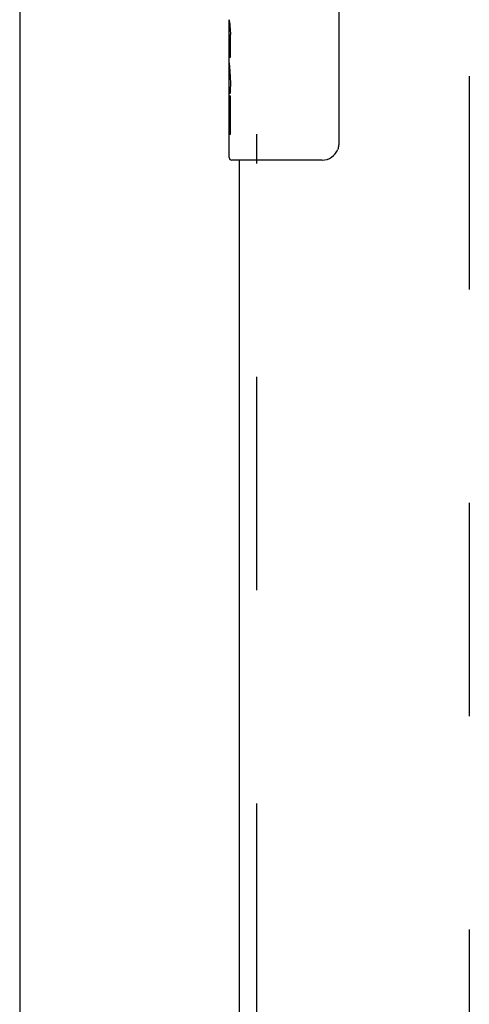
# Model space of a CAD drawing. Header units: inches. Extents: x 0 to 232, y 0 to 150.
# Tile 19 of 30: x 70.95 to 73.63, y 85.79 to 91.68. Entities that reach past the tile are written whole.
import ezdxf

# ---------------------------------------------------------------- set-up
doc = ezdxf.new("R2010")
doc.units = ezdxf.units.IN
doc.header["$LTSCALE"] = 12.750417
doc.header["$MEASUREMENT"] = 0
doc.linetypes.add('HIDDEN', pattern=[0.2, 0.1, -0.1])
for name, color, linetype in [('DEFAULT_2', 8, 'HIDDEN'), ('MAIN_OR_RIGHT_DOOR_ASSEMBLY', 7, 'CONTINUOUS'), ('SECONDARY_OR_LEFT_DOOR_ASSEMBLY', 7, 'CONTINUOUS')]:
    doc.layers.add(name, color=color, linetype=linetype)

msp = doc.modelspace()

# ---------------------------------------------------------------- linework, layer by layer
at = {"layer": 'DEFAULT_2', "color": 8, "linetype": 'HIDDEN'}
msp.add_line((73.6346, 111.741), (73.6346, 54.771), dxfattribs=at)
at = {"layer": 'MAIN_OR_RIGHT_DOOR_ASSEMBLY', "color": 7, "linetype": 'Continuous'}
for p, q in [((72.8545, 91.7393), (72.8545, 90.9393)), ((72.1996, 91.4209), (72.1996, 91.6778)), ((72.2053, 91.6222), (72.1996, 91.6222)), ((72.2065, 91.4545), (72.2065, 91.5908)), ((72.1996, 91.4545), (72.2065, 91.4545)), ((72.1996, 90.8543), (72.1996, 91.4181)), ((72.2012, 91.3916), (72.1996, 91.3916)), ((72.201, 91.3936), (72.2029, 91.3716)), ((72.1996, 91.2598), (72.2055, 91.2598)), ((72.1996, 91.2239), (72.2065, 91.2239)), ((72.2065, 90.9935), (72.2065, 91.2239)), ((72.1996, 91.161), (72.2065, 91.161)), ((72.1996, 90.9935), (72.2065, 90.9935)), ((72.7546, 90.8393), (72.2146, 90.8393))]:
    msp.add_line(p, q, dxfattribs=at)
at = {"layer": 'MAIN_OR_RIGHT_DOOR_ASSEMBLY', "color": 8, "linetype": 'HIDDEN'}
msp.add_line((72.3636, 75.5176), (72.3636, 90.9943), dxfattribs=at)
at = {"layer": 'MAIN_OR_RIGHT_DOOR_ASSEMBLY', "color": 3, "linetype": 'Continuous'}
msp.add_line((72.2596, 90.8393), (72.2596, 75.6726), dxfattribs=at)
at = {"layer": 'MAIN_OR_RIGHT_DOOR_ASSEMBLY', "color": 7, "linetype": 'Continuous'}
for points in [[(72.1996, 91.6786), (72.1998, 91.6749), (72.2001, 91.6703), (72.2007, 91.6648), (72.2023, 91.6517)], [(72.2023, 91.6517), (72.2032, 91.6441), (72.2041, 91.636), (72.2049, 91.6274)], [(72.2049, 91.6274), (72.2056, 91.6185), (72.2061, 91.6094), (72.2064, 91.6001), (72.2065, 91.5908)], [(72.1996, 91.4209), (72.1998, 91.4127), (72.2003, 91.4037), (72.201, 91.3936)], [(72.2029, 91.3716), (72.2038, 91.3599), (72.2047, 91.3479), (72.2055, 91.3355), (72.2061, 91.3229), (72.2064, 91.3102), (72.2065, 91.2973), (72.2064, 91.2845), (72.2061, 91.2717), (72.2055, 91.2591), (72.2047, 91.2469), (72.2038, 91.2349)], [(72.8545, 90.9393), (72.8543, 90.933), (72.8537, 90.9268), (72.8528, 90.9207), (72.8515, 90.9147), (72.8498, 90.9088), (72.8478, 90.9031)]]:
    msp.add_lwpolyline(points, dxfattribs=at)
for centre, radius, start, end in [((72.7546, 90.9393), 0.1, 270, 338.79459), ((72.2146, 90.8543), 0.015, 180, 270)]:
    msp.add_arc(centre, radius, start, end, dxfattribs=at)
msp.add_ellipse((72.4626, 91.2552), major_axis=(0.263, 0), ratio=0.432808, start_param=3.141593, end_param=3.321581, dxfattribs=at)
at = {"layer": 'SECONDARY_OR_LEFT_DOOR_ASSEMBLY', "color": 3, "linetype": 'Continuous'}
msp.add_line((70.9471, 112.402), (70.9471, 54.11), dxfattribs=at)

doc.saveas('drawing.dxf')
